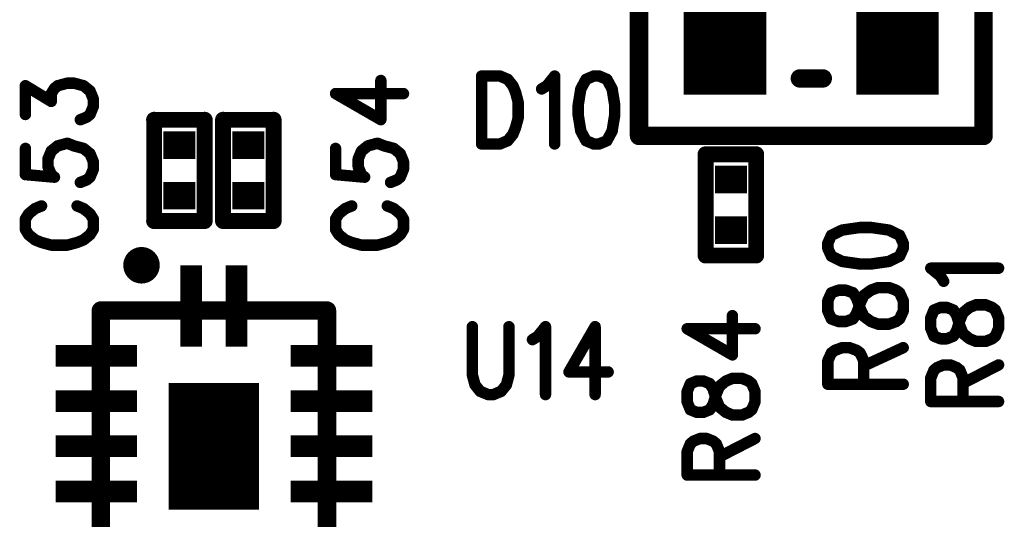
# Model space of a CAD drawing. Extents: x 2 to 38, y 2.4 to 29.6.
# Tile 18 of 93: x 10.9 to 12.9, y 15.3 to 16.3. Entities that reach past the tile are written whole.
import ezdxf

# ---------------------------------------------------------------- set-up
doc = ezdxf.new("R2010")
doc.units = 0
doc.layers.get('0').update_dxf_attribs({"linetype": 'CONTINUOUS'})
doc.layers.add('adt001026', color=1, linetype='CONTINUOUS')

# ---------------------------------------------------------------- blocks, each defined once
blk = doc.blocks.new('D11')
at = {"const_width": 0.0115}
blk.add_lwpolyline([(-0.00575, 0, 1), (0.00575, 0, 1)], format="xyb", close=True, dxfattribs=at)
blk = doc.blocks.new('D13')
at = {"const_width": 0.0185}
blk.add_lwpolyline([(-0.00925, 0, 1), (0.00925, 0, 1)], format="xyb", close=True, dxfattribs=at)
blk = doc.blocks.new('D15')
at = {"const_width": 0.0161}
blk.add_lwpolyline([(-0.00805, 0, 1), (0.00805, 0, 1)], format="xyb", close=True, dxfattribs=at)
blk = doc.blocks.new('D25')
at = {"const_width": 0.0554}
blk.add_lwpolyline([(-0.0323, 0), (0.0323, 0)], dxfattribs=at)
blk = doc.blocks.new('D37')
at = {"const_width": 0.1663}
blk.add_lwpolyline([(-0.08315, 0), (0.08315, 0)], dxfattribs=at)
blk = doc.blocks.new('D53')
at = {"const_width": 0.2547}
blk.add_lwpolyline([(-0.09095, 0), (0.09095, 0)], dxfattribs=at)
blk = doc.blocks.new('D56')
at = {"const_width": 0.1637}
blk.add_lwpolyline([(-0.0218, 0), (0.0218, 0)], dxfattribs=at)
blk = doc.blocks.new('D57')
at = {"const_width": 0.0436}
blk.add_lwpolyline([(-0.08185, 0), (0.08185, 0)], dxfattribs=at)

msp = doc.modelspace()

# ---------------------------------------------------------------- linework, layer by layer
at = {"layer": 'adt001026', "color": 1}
for points, const_width in [([(12.8253, 16.0348), (12.8253, 16.7514)], 0.037), ([(12.1319, 16.3816), (12.1319, 16.0348)], 0.037), ([(11.8152, 16.1552), (11.8152, 16.0186)], 0.023), ([(11.8152, 16.1552), (11.8519, 16.1552)], 0.023), ([(11.8519, 16.1552), (11.8677, 16.1486)], 0.023), ([(11.9465, 16.1356), (11.9622, 16.1552)], 0.023), ([(11.9622, 16.1552), (11.9622, 16.0186)], 0.023), ([(12.0411, 16.1552), (12.0253, 16.1486)], 0.023), ([(12.0516, 16.1552), (12.0411, 16.1552)], 0.023), ([(12.0673, 16.1486), (12.0516, 16.1552)], 0.023), ([(12.4555, 16.1504), (12.5017, 16.1504)], 0.037), ([(10.8973, 16.0779), (10.8973, 16.1357)], 0.023), ([(10.8973, 16.1357), (10.9493, 16.1042)], 0.023), ([(10.9558, 16.1304), (10.9623, 16.1357)], 0.023), ([(10.9623, 16.1357), (10.9818, 16.1409)], 0.023), ([(10.9818, 16.1409), (10.9948, 16.1409)], 0.023), ([(10.9948, 16.1409), (11.0143, 16.1357)], 0.023), ([(11.0143, 16.1357), (11.0273, 16.1252)], 0.023), ([(11.6125, 16.0674), (11.6125, 16.1462)], 0.023), ([(11.8677, 16.1486), (11.8782, 16.1356)], 0.023), ([(11.8782, 16.1356), (11.8835, 16.1226)], 0.023), ([(11.936, 16.1292), (11.9465, 16.1356)], 0.023), ([(12.0253, 16.1486), (12.0148, 16.1292)], 0.023), ([(12.0778, 16.1292), (12.0673, 16.1486)], 0.023), ([(10.9493, 16.1199), (10.9558, 16.1304)], 0.023), ([(10.9493, 16.1042), (10.9493, 16.1199)], 0.023), ([(11.0273, 16.1252), (11.0338, 16.1094)], 0.023), ([(11.5214, 16.1199), (11.6125, 16.0674)], 0.023), ([(11.5214, 16.1199), (11.658, 16.1199)], 0.023), ([(11.8835, 16.1226), (11.8887, 16.1031)], 0.023), ([(12.0148, 16.1292), (12.0095, 16.0966)], 0.023), ([(12.0831, 16.0966), (12.0778, 16.1292)], 0.023), ([(11.0338, 16.1094), (11.0338, 16.0937)], 0.023), ([(11.8887, 16.1031), (11.8887, 16.0706)], 0.023), ([(12.0095, 16.0966), (12.0095, 16.0771)], 0.023), ([(12.0831, 16.0771), (12.0831, 16.0966)], 0.023), ([(11.0273, 16.0779), (11.0208, 16.0726)], 0.023), ([(11.0338, 16.0937), (11.0273, 16.0779)], 0.023), ([(12.0095, 16.0771), (12.0148, 16.0446)], 0.023), ([(12.0778, 16.0446), (12.0831, 16.0771)], 0.023), ([(11.0208, 16.0726), (11.0078, 16.0674)], 0.023), ([(11.1563, 15.8637), (11.1563, 16.0672)], 0.032), ([(11.1563, 16.0672), (11.258, 16.0672)], 0.032), ([(11.258, 16.0672), (11.258, 15.8637)], 0.032), ([(11.295, 15.8637), (11.295, 16.0672)], 0.032), ([(11.295, 16.0672), (11.3967, 16.0672)], 0.032), ([(11.3967, 16.0672), (11.3967, 15.8637)], 0.032), ([(11.8887, 16.0706), (11.8834, 16.0511)], 0.023), ([(11.8782, 16.0381), (11.8677, 16.0251)], 0.023), ([(11.8834, 16.0511), (11.8782, 16.0381)], 0.023), ([(12.0148, 16.0446), (12.0253, 16.0251)], 0.023), ([(12.0673, 16.0251), (12.0778, 16.0446)], 0.023), ([(12.1319, 16.0348), (12.8253, 16.0348)], 0.037), ([(10.9623, 16.0148), (10.9818, 16.0201)], 0.023), ([(10.9818, 16.0201), (10.9948, 16.0148)], 0.023), ([(11.5864, 16.0148), (11.6059, 16.0201)], 0.023), ([(11.6059, 16.0201), (11.6189, 16.0148)], 0.023), ([(11.8519, 16.0186), (11.8152, 16.0186)], 0.023), ([(11.8677, 16.0251), (11.8519, 16.0186)], 0.023), ([(12.0253, 16.0251), (12.0411, 16.0186)], 0.023), ([(12.0411, 16.0186), (12.0516, 16.0186)], 0.023), ([(12.0516, 16.0186), (12.0673, 16.0251)], 0.023), ([(10.8973, 16.0096), (10.8973, 15.957)], 0.023), ([(10.9428, 15.9886), (10.9493, 16.0043)], 0.023), ([(10.9493, 16.0043), (10.9623, 16.0148)], 0.023), ([(10.9948, 16.0148), (11.0143, 16.0096)], 0.023), ([(11.0143, 16.0096), (11.0273, 15.9991)], 0.023), ([(11.0273, 15.9991), (11.0338, 15.9833)], 0.023), ([(11.5214, 16.0096), (11.5214, 15.957)], 0.023), ([(11.5669, 15.9886), (11.5734, 16.0043)], 0.023), ([(11.5734, 16.0043), (11.5864, 16.0148)], 0.023), ([(11.6189, 16.0148), (11.6385, 16.0096)], 0.023), ([(11.6385, 16.0096), (11.6515, 15.9991)], 0.023), ([(11.6515, 15.9991), (11.658, 15.9833)], 0.023), ([(12.2659, 15.7944), (12.2659, 15.9978)], 0.032), ([(12.2659, 15.9978), (12.3676, 15.9978)], 0.032), ([(12.3676, 15.9978), (12.3676, 15.7944)], 0.032), ([(10.9428, 15.9728), (10.9428, 15.9886)], 0.023), ([(11.0338, 15.9833), (11.0338, 15.9676)], 0.023), ([(11.5669, 15.9728), (11.5669, 15.9886)], 0.023), ([(11.658, 15.9833), (11.658, 15.9676)], 0.023), ([(10.8973, 15.957), (10.9558, 15.9518)], 0.023), ([(10.9493, 15.957), (10.9428, 15.9728)], 0.023), ([(10.9558, 15.9518), (10.9493, 15.957)], 0.023), ([(11.0338, 15.9676), (11.0273, 15.9518)], 0.023), ([(11.5214, 15.957), (11.5799, 15.9518)], 0.023), ([(11.5734, 15.957), (11.5669, 15.9728)], 0.023), ([(11.5799, 15.9518), (11.5734, 15.957)], 0.023), ([(11.658, 15.9676), (11.6515, 15.9518)], 0.023), ([(11.0208, 15.9465), (11.0078, 15.9413)], 0.023), ([(11.0273, 15.9518), (11.0208, 15.9465)], 0.023), ([(11.645, 15.9465), (11.632, 15.9413)], 0.023), ([(11.6515, 15.9518), (11.645, 15.9465)], 0.023), ([(10.9038, 15.8782), (10.8973, 15.8677)], 0.023), ([(10.9168, 15.8887), (10.9038, 15.8782)], 0.023), ([(10.9298, 15.894), (10.9168, 15.8887)], 0.023), ([(11.0143, 15.8887), (11.0013, 15.894)], 0.023), ([(11.0273, 15.8782), (11.0143, 15.8887)], 0.023), ([(11.0338, 15.8677), (11.0273, 15.8782)], 0.023), ([(11.5279, 15.8782), (11.5214, 15.8677)], 0.023), ([(11.5409, 15.8887), (11.5279, 15.8782)], 0.023), ([(11.5539, 15.894), (11.5409, 15.8887)], 0.023), ([(11.6385, 15.8887), (11.6255, 15.894)], 0.023), ([(11.6515, 15.8782), (11.6385, 15.8887)], 0.023), ([(11.658, 15.8677), (11.6515, 15.8782)], 0.023), ([(10.8973, 15.8677), (10.8973, 15.8467)], 0.023), ([(11.0338, 15.8467), (11.0338, 15.8677)], 0.023), ([(11.258, 15.8637), (11.1563, 15.8637)], 0.032), ([(11.3967, 15.8637), (11.295, 15.8637)], 0.032), ([(11.5214, 15.8677), (11.5214, 15.8467)], 0.023), ([(11.658, 15.8467), (11.658, 15.8677)], 0.023), ([(10.8973, 15.8467), (10.9038, 15.8362)], 0.023), ([(11.0273, 15.8362), (11.0338, 15.8467)], 0.023), ([(11.5214, 15.8467), (11.5279, 15.8362)], 0.023), ([(11.6515, 15.8362), (11.658, 15.8467)], 0.023), ([(12.5407, 15.8455), (12.519, 15.835)], 0.023), ([(12.5768, 15.8507), (12.5407, 15.8455)], 0.023), ([(12.5985, 15.8507), (12.5768, 15.8507)], 0.023), ([(12.6346, 15.8455), (12.5985, 15.8507)], 0.023), ([(12.6563, 15.835), (12.6346, 15.8455)], 0.023), ([(10.9038, 15.8362), (10.9168, 15.8257)], 0.023), ([(10.9168, 15.8257), (10.9298, 15.8205)], 0.023), ([(10.9298, 15.8205), (10.9493, 15.8152)], 0.023), ([(10.9818, 15.8152), (11.0013, 15.8205)], 0.023), ([(11.0013, 15.8205), (11.0143, 15.8257)], 0.023), ([(11.0143, 15.8257), (11.0273, 15.8362)], 0.023), ([(11.5279, 15.8362), (11.5409, 15.8257)], 0.023), ([(11.5409, 15.8257), (11.5539, 15.8205)], 0.023), ([(11.5539, 15.8205), (11.5734, 15.8152)], 0.023), ([(11.6059, 15.8152), (11.6255, 15.8205)], 0.023), ([(11.6255, 15.8205), (11.6385, 15.8257)], 0.023), ([(11.6385, 15.8257), (11.6515, 15.8362)], 0.023), ([(12.519, 15.835), (12.5118, 15.8192)], 0.023), ([(12.5118, 15.8192), (12.5118, 15.8087)], 0.023), ([(12.6635, 15.8192), (12.6563, 15.835)], 0.023), ([(12.6635, 15.8087), (12.6635, 15.8192)], 0.023), ([(10.9493, 15.8152), (10.9818, 15.8152)], 0.023), ([(11.1229, 15.7911), (11.1218, 15.7905)], 0.037), ([(11.1241, 15.7916), (11.1229, 15.7911)], 0.037), ([(11.1253, 15.792), (11.1241, 15.7916)], 0.037), ([(11.1265, 15.7924), (11.1253, 15.792)], 0.037), ([(11.1278, 15.7926), (11.1265, 15.7924)], 0.037), ([(11.129, 15.7928), (11.1278, 15.7926)], 0.037), ([(11.1303, 15.7929), (11.129, 15.7928)], 0.037), ([(11.1316, 15.7929), (11.1303, 15.7929)], 0.037), ([(11.1328, 15.7928), (11.1316, 15.7929)], 0.037), ([(11.1341, 15.7926), (11.1328, 15.7928)], 0.037), ([(11.1353, 15.7924), (11.1341, 15.7926)], 0.037), ([(11.1365, 15.792), (11.1353, 15.7924)], 0.037), ([(11.1377, 15.7916), (11.1365, 15.792)], 0.037), ([(11.1389, 15.7911), (11.1377, 15.7916)], 0.037), ([(11.14, 15.7905), (11.1389, 15.7911)], 0.037), ([(11.5734, 15.8152), (11.6059, 15.8152)], 0.023), ([(12.3676, 15.7944), (12.2659, 15.7944)], 0.032), ([(12.5118, 15.8087), (12.519, 15.7929)], 0.023), ([(12.6563, 15.7929), (12.6635, 15.8087)], 0.023), ([(11.1128, 15.776), (11.1127, 15.7747)], 0.037), ([(11.1127, 15.7747), (11.1128, 15.7734)], 0.037), ([(11.1129, 15.7772), (11.1128, 15.776)], 0.037), ([(11.1128, 15.7734), (11.1129, 15.7722)], 0.037), ([(11.1131, 15.7785), (11.1129, 15.7772)], 0.037), ([(11.1129, 15.7722), (11.1131, 15.7709)], 0.037), ([(11.1134, 15.7797), (11.1131, 15.7785)], 0.037), ([(11.1131, 15.7709), (11.1134, 15.7697)], 0.037), ([(11.1138, 15.7809), (11.1134, 15.7797)], 0.037), ([(11.1143, 15.7821), (11.1138, 15.7809)], 0.037), ([(11.1149, 15.7833), (11.1143, 15.7821)], 0.037), ([(11.1155, 15.7844), (11.1149, 15.7833)], 0.037), ([(11.1162, 15.7854), (11.1155, 15.7844)], 0.037), ([(11.117, 15.7864), (11.1162, 15.7854)], 0.037), ([(11.1178, 15.7873), (11.117, 15.7864)], 0.037), ([(11.1187, 15.7882), (11.1178, 15.7873)], 0.037), ([(11.1197, 15.789), (11.1187, 15.7882)], 0.037), ([(11.1207, 15.7898), (11.1197, 15.789)], 0.037), ([(11.1218, 15.7905), (11.1207, 15.7898)], 0.037), ([(11.1411, 15.7898), (11.14, 15.7905)], 0.037), ([(11.1421, 15.789), (11.1411, 15.7898)], 0.037), ([(11.1431, 15.7882), (11.1421, 15.789)], 0.037), ([(11.144, 15.7873), (11.1431, 15.7882)], 0.037), ([(11.1449, 15.7864), (11.144, 15.7873)], 0.037), ([(11.1456, 15.7854), (11.1449, 15.7864)], 0.037), ([(11.1464, 15.7843), (11.1456, 15.7854)], 0.037), ([(11.147, 15.7832), (11.1464, 15.7843)], 0.037), ([(11.1475, 15.7821), (11.147, 15.7832)], 0.037), ([(11.148, 15.7809), (11.1475, 15.7821)], 0.037), ([(11.1484, 15.7797), (11.148, 15.7809)], 0.037), ([(11.1487, 15.7785), (11.1484, 15.7797)], 0.037), ([(11.1484, 15.7697), (11.1487, 15.7709)], 0.037), ([(11.1489, 15.7772), (11.1487, 15.7785)], 0.037), ([(11.1487, 15.7709), (11.1489, 15.7721)], 0.037), ([(11.1491, 15.776), (11.1489, 15.7772)], 0.037), ([(11.1489, 15.7721), (11.1491, 15.7734)], 0.037), ([(11.1491, 15.7747), (11.1491, 15.776)], 0.037), ([(11.1491, 15.7747), (11.1491, 15.7747)], 0.037), ([(11.1491, 15.7734), (11.1491, 15.7747)], 0.037), ([(11.1491, 15.7747), (11.1491, 15.7747)], 0.037), ([(12.519, 15.7929), (12.5407, 15.7824)], 0.023), ([(12.5407, 15.7824), (12.5768, 15.7772)], 0.023), ([(12.5985, 15.7772), (12.6346, 15.7824)], 0.023), ([(12.6346, 15.7824), (12.6563, 15.7929)], 0.023), ([(11.1134, 15.7697), (11.1138, 15.7685)], 0.037), ([(11.1138, 15.7685), (11.1143, 15.7673)], 0.037), ([(11.1143, 15.7673), (11.1148, 15.7662)], 0.037), ([(11.1148, 15.7662), (11.1155, 15.7651)], 0.037), ([(11.1155, 15.7651), (11.1162, 15.764)], 0.037), ([(11.1162, 15.764), (11.117, 15.763)], 0.037), ([(11.117, 15.763), (11.1178, 15.7621)], 0.037), ([(11.1178, 15.7621), (11.1187, 15.7612)], 0.037), ([(11.1187, 15.7612), (11.1197, 15.7604)], 0.037), ([(11.1197, 15.7604), (11.1207, 15.7596)], 0.037), ([(11.1207, 15.7596), (11.1218, 15.7589)], 0.037), ([(11.1218, 15.7589), (11.1229, 15.7583)], 0.037), ([(11.1229, 15.7583), (11.1241, 15.7578)], 0.037), ([(11.1241, 15.7578), (11.1253, 15.7574)], 0.037), ([(11.1253, 15.7574), (11.1265, 15.757)], 0.037), ([(11.1265, 15.757), (11.1277, 15.7568)], 0.037), ([(11.1277, 15.7568), (11.129, 15.7566)], 0.037), ([(11.129, 15.7566), (11.1303, 15.7565)], 0.037), ([(11.1303, 15.7565), (11.1315, 15.7565)], 0.037), ([(11.1315, 15.7565), (11.1328, 15.7566)], 0.037), ([(11.1328, 15.7566), (11.1341, 15.7568)], 0.037), ([(11.1341, 15.7568), (11.1353, 15.757)], 0.037), ([(11.1353, 15.757), (11.1365, 15.7574)], 0.037), ([(11.1365, 15.7574), (11.1377, 15.7578)], 0.037), ([(11.1377, 15.7578), (11.1389, 15.7583)], 0.037), ([(11.1389, 15.7583), (11.14, 15.7589)], 0.037), ([(11.14, 15.7589), (11.1411, 15.7596)], 0.037), ([(11.1411, 15.7596), (11.1421, 15.7603)], 0.037), ([(11.1421, 15.7603), (11.1431, 15.7612)], 0.037), ([(11.1431, 15.7612), (11.144, 15.762)], 0.037), ([(11.144, 15.762), (11.1448, 15.763)], 0.037), ([(11.1448, 15.763), (11.1456, 15.764)], 0.037), ([(11.1456, 15.764), (11.1463, 15.765)], 0.037), ([(11.1463, 15.765), (11.147, 15.7661)], 0.037), ([(11.147, 15.7661), (11.1475, 15.7673)], 0.037), ([(11.1475, 15.7673), (11.148, 15.7685)], 0.037), ([(11.148, 15.7685), (11.1484, 15.7697)], 0.037), ([(12.5768, 15.7772), (12.5985, 15.7772)], 0.023), ([(12.7384, 15.753), (12.7189, 15.7688)], 0.023), ([(12.7189, 15.7688), (12.8554, 15.7688)], 0.023), ([(12.7449, 15.7425), (12.7384, 15.753)], 0.023), ([(12.519, 15.7194), (12.5118, 15.7036)], 0.023), ([(12.5335, 15.7246), (12.519, 15.7194)], 0.023), ([(12.5479, 15.7246), (12.5335, 15.7246)], 0.023), ([(12.5624, 15.7194), (12.5479, 15.7246)], 0.023), ([(12.5696, 15.7089), (12.5624, 15.7194)], 0.023), ([(12.5841, 15.7141), (12.5985, 15.7246)], 0.023), ([(12.5985, 15.7246), (12.6129, 15.7299)], 0.023), ([(12.6129, 15.7299), (12.6346, 15.7299)], 0.023), ([(12.6346, 15.7299), (12.6491, 15.7246)], 0.023), ([(12.6491, 15.7246), (12.6563, 15.7194)], 0.023), ([(12.6563, 15.7194), (12.6635, 15.7036)], 0.023), ([(12.5118, 15.7036), (12.5118, 15.6826)], 0.023), ([(12.5768, 15.6879), (12.5696, 15.7089)], 0.023), ([(12.5768, 15.6984), (12.5841, 15.7141)], 0.023), ([(12.6635, 15.7036), (12.6635, 15.6826)], 0.023), ([(11.049, 15.6837), (11.5041, 15.6837)], 0.037), ([(11.049, 15.1376), (11.049, 15.6837)], 0.037), ([(11.5041, 15.6837), (11.5041, 15.1376)], 0.037), ([(12.5118, 15.6826), (12.519, 15.6668)], 0.023), ([(12.5696, 15.6773), (12.5768, 15.6984)], 0.023), ([(12.5841, 15.6721), (12.5768, 15.6879)], 0.023), ([(12.6635, 15.6826), (12.6563, 15.6668)], 0.023), ([(12.7254, 15.6847), (12.7189, 15.6689)], 0.023), ([(12.7384, 15.6899), (12.7254, 15.6847)], 0.023), ([(12.7514, 15.6899), (12.7384, 15.6899)], 0.023), ([(12.7644, 15.6847), (12.7514, 15.6899)], 0.023), ([(12.7709, 15.6742), (12.7644, 15.6847)], 0.023), ([(12.7774, 15.6637), (12.7839, 15.6794)], 0.023), ([(12.7839, 15.6794), (12.7969, 15.6899)], 0.023), ([(12.7969, 15.6899), (12.8099, 15.6952)], 0.023), ([(12.8099, 15.6952), (12.8294, 15.6952)], 0.023), ([(12.8294, 15.6952), (12.8424, 15.6899)], 0.023), ([(12.8424, 15.6899), (12.8489, 15.6847)], 0.023), ([(12.8489, 15.6847), (12.8554, 15.6689)], 0.023), ([(12.3198, 15.5945), (12.3198, 15.6734)], 0.023), ([(12.519, 15.6668), (12.5335, 15.6616)], 0.023), ([(12.5335, 15.6616), (12.5479, 15.6616)], 0.023), ([(12.5479, 15.6616), (12.5624, 15.6668)], 0.023), ([(12.5624, 15.6668), (12.5696, 15.6773)], 0.023), ([(12.5985, 15.6616), (12.5841, 15.6721)], 0.023), ([(12.6129, 15.6563), (12.5985, 15.6616)], 0.023), ([(12.6491, 15.6616), (12.6346, 15.6563)], 0.023), ([(12.6563, 15.6668), (12.6491, 15.6616)], 0.023), ([(12.7189, 15.6689), (12.7189, 15.6479)], 0.023), ([(12.7774, 15.6532), (12.7709, 15.6742)], 0.023), ([(12.7709, 15.6427), (12.7774, 15.6637)], 0.023), ([(12.8554, 15.6689), (12.8554, 15.6479)], 0.023), ([(11.7967, 15.6512), (11.7967, 15.5537)], 0.023), ([(11.8702, 15.5537), (11.8702, 15.6512)], 0.023), ([(11.928, 15.6317), (11.9438, 15.6512)], 0.023), ([(11.9438, 15.6512), (11.9438, 15.5147)], 0.023), ([(12.0436, 15.6512), (11.991, 15.5602)], 0.023), ([(12.0436, 15.6512), (12.0436, 15.5147)], 0.023), ([(12.2288, 15.6471), (12.3198, 15.5945)], 0.023), ([(12.2288, 15.6471), (12.3653, 15.6471)], 0.023), ([(12.6346, 15.6563), (12.6129, 15.6563)], 0.023), ([(12.7189, 15.6479), (12.7254, 15.6322)], 0.023), ([(12.7644, 15.6322), (12.7709, 15.6427)], 0.023), ([(12.7839, 15.6374), (12.7774, 15.6532)], 0.023), ([(12.8554, 15.6479), (12.8489, 15.6322)], 0.023), ([(11.9175, 15.6252), (11.928, 15.6317)], 0.023), ([(12.7254, 15.6322), (12.7384, 15.6269)], 0.023), ([(12.7384, 15.6269), (12.7514, 15.6269)], 0.023), ([(12.7514, 15.6269), (12.7644, 15.6322)], 0.023), ([(12.7969, 15.6269), (12.7839, 15.6374)], 0.023), ([(12.8099, 15.6217), (12.7969, 15.6269)], 0.023), ([(12.8294, 15.6217), (12.8099, 15.6217)], 0.023), ([(12.8424, 15.6269), (12.8294, 15.6217)], 0.023), ([(12.8489, 15.6322), (12.8424, 15.6269)], 0.023), ([(12.519, 15.5985), (12.5263, 15.6038)], 0.023), ([(12.5263, 15.6038), (12.5407, 15.609)], 0.023), ([(12.5407, 15.609), (12.5552, 15.609)], 0.023), ([(12.5552, 15.609), (12.5696, 15.6038)], 0.023), ([(12.5696, 15.6038), (12.5768, 15.5985)], 0.023), ([(12.5841, 15.5723), (12.6635, 15.609)], 0.023), ([(12.5118, 15.5828), (12.519, 15.5985)], 0.023), ([(12.5118, 15.5355), (12.5118, 15.5828)], 0.023), ([(12.5768, 15.5985), (12.5841, 15.5828)], 0.023), ([(12.5841, 15.5828), (12.5841, 15.5355)], 0.023), ([(11.991, 15.5602), (12.0698, 15.5602)], 0.023), ([(12.7189, 15.5481), (12.7254, 15.5639)], 0.023), ([(12.7254, 15.5639), (12.7319, 15.5691)], 0.023), ([(12.7319, 15.5691), (12.7449, 15.5744)], 0.023), ([(12.7449, 15.5744), (12.7579, 15.5744)], 0.023), ([(12.7579, 15.5744), (12.7709, 15.5691)], 0.023), ([(12.7709, 15.5691), (12.7774, 15.5639)], 0.023), ([(12.7774, 15.5639), (12.7839, 15.5481)], 0.023), ([(12.7839, 15.5376), (12.8554, 15.5744)], 0.023), ([(11.7967, 15.5537), (11.8019, 15.5342)], 0.023), ([(11.865, 15.5342), (11.8702, 15.5537)], 0.023), ([(12.2483, 15.542), (12.2353, 15.5367)], 0.023), ([(12.2613, 15.542), (12.2483, 15.542)], 0.023), ([(12.2743, 15.5367), (12.2613, 15.542)], 0.023), ([(12.2938, 15.5315), (12.3068, 15.542)], 0.023), ([(12.3068, 15.542), (12.3198, 15.5473)], 0.023), ([(12.3198, 15.5473), (12.3393, 15.5473)], 0.023), ([(12.3393, 15.5473), (12.3523, 15.542)], 0.023), ([(12.3523, 15.542), (12.3588, 15.5367)], 0.023), ([(12.7189, 15.5008), (12.7189, 15.5481)], 0.023), ([(12.7839, 15.5481), (12.7839, 15.5008)], 0.023), ([(11.8019, 15.5342), (11.8124, 15.5212)], 0.023), ([(11.8124, 15.5212), (11.8282, 15.5147)], 0.023), ([(11.8387, 15.5147), (11.8545, 15.5212)], 0.023), ([(11.8545, 15.5212), (11.865, 15.5342)], 0.023), ([(12.2353, 15.5367), (12.2288, 15.521)], 0.023), ([(12.2288, 15.521), (12.2288, 15.5)], 0.023), ([(12.2808, 15.5262), (12.2743, 15.5367)], 0.023), ([(12.2873, 15.5052), (12.2808, 15.5262)], 0.023), ([(12.2873, 15.5157), (12.2938, 15.5315)], 0.023), ([(12.3588, 15.5367), (12.3653, 15.521)], 0.023), ([(12.3653, 15.521), (12.3653, 15.5)], 0.023), ([(12.5118, 15.5355), (12.6635, 15.5355)], 0.023), ([(11.8282, 15.5147), (11.8387, 15.5147)], 0.023), ([(12.2808, 15.4947), (12.2873, 15.5157)], 0.023), ([(12.2938, 15.4895), (12.2873, 15.5052)], 0.023), ([(12.7189, 15.5008), (12.8554, 15.5008)], 0.023), ([(12.2288, 15.5), (12.2353, 15.4842)], 0.023), ([(12.2353, 15.4842), (12.2483, 15.479)], 0.023), ([(12.2613, 15.479), (12.2743, 15.4842)], 0.023), ([(12.2743, 15.4842), (12.2808, 15.4947)], 0.023), ([(12.3068, 15.479), (12.2938, 15.4895)], 0.023), ([(12.3588, 15.4842), (12.3523, 15.479)], 0.023), ([(12.3653, 15.5), (12.3588, 15.4842)], 0.023), ([(12.2483, 15.479), (12.2613, 15.479)], 0.023), ([(12.3198, 15.4737), (12.3068, 15.479)], 0.023), ([(12.3393, 15.4737), (12.3198, 15.4737)], 0.023), ([(12.3523, 15.479), (12.3393, 15.4737)], 0.023), ([(12.2418, 15.4212), (12.2548, 15.4264)], 0.023), ([(12.2548, 15.4264), (12.2678, 15.4264)], 0.023), ([(12.2678, 15.4264), (12.2808, 15.4212)], 0.023), ([(12.2938, 15.3897), (12.3653, 15.4264)], 0.023), ([(12.2288, 15.4002), (12.2353, 15.4159)], 0.023), ([(12.2353, 15.4159), (12.2418, 15.4212)], 0.023), ([(12.2808, 15.4212), (12.2873, 15.4159)], 0.023), ([(12.2873, 15.4159), (12.2938, 15.4002)], 0.023), ([(12.2288, 15.3529), (12.2288, 15.4002)], 0.023), ([(12.2938, 15.4002), (12.2938, 15.3529)], 0.023), ([(12.2288, 15.3529), (12.3653, 15.3529)], 0.023)]:
    msp.add_lwpolyline(points, dxfattribs=dict(at, const_width=const_width))

# ---------------------------------------------------------------- block references
at = {"layer": 'adt001026'}
for name, p in [('D37', (12.3052, 16.2012)), ('D37', (12.652, 16.2012)), ('D11', (11.8152, 16.1552)), ('D11', (11.8152, 16.1552)), ('D11', (11.8519, 16.1552)), ('D11', (11.9622, 16.1552)), ('D11', (12.0411, 16.1552)), ('D11', (12.0411, 16.1552)), ('D11', (12.0516, 16.1552)), ('D13', (12.4555, 16.1504)), ('D13', (12.5017, 16.1504)), ('D11', (10.8973, 16.1357)), ('D11', (10.9623, 16.1357)), ('D11', (10.9818, 16.1409)), ('D11', (10.9948, 16.1409)), ('D11', (11.0143, 16.1357)), ('D11', (11.6125, 16.1462)), ('D11', (11.8677, 16.1486)), ('D11', (11.8782, 16.1356)), ('D11', (11.9465, 16.1356)), ('D11', (12.0253, 16.1486)), ('D11', (12.0673, 16.1486)), ('D11', (10.9493, 16.1199)), ('D11', (10.9558, 16.1304)), ('D11', (11.0273, 16.1252)), ('D11', (11.5214, 16.1199)), ('D11', (11.5214, 16.1199)), ('D11', (11.658, 16.1199)), ('D11', (11.8835, 16.1226)), ('D11', (11.936, 16.1292)), ('D11', (12.0148, 16.1292)), ('D11', (12.0778, 16.1292)), ('D11', (10.9493, 16.1042)), ('D11', (11.0338, 16.1094)), ('D11', (11.8887, 16.1031)), ('D11', (12.0095, 16.0966)), ('D11', (12.0831, 16.0966)), ('D11', (10.8973, 16.0779)), ('D11', (11.0273, 16.0779)), ('D11', (11.0338, 16.0937)), ('D11', (12.0095, 16.0771)), ('D11', (12.0831, 16.0771)), ('D11', (11.0078, 16.0674)), ('D11', (11.0208, 16.0726)), ('D15', (11.1563, 16.0672)), ('D15', (11.258, 16.0672)), ('D15', (11.295, 16.0672)), ('D15', (11.3967, 16.0672)), ('D11', (11.6125, 16.0674)), ('D11', (11.8887, 16.0706)), ('D11', (11.8782, 16.0381)), ('D11', (11.8834, 16.0511)), ('D11', (12.0148, 16.0446)), ('D11', (12.0778, 16.0446)), ('D13', (12.1319, 16.0348)), ('D13', (12.8253, 16.0348)), ('D11', (10.9818, 16.0201)), ('D25', (11.2072, 16.0163)), ('D25', (11.3459, 16.0163)), ('D11', (11.6059, 16.0201)), ('D11', (11.8152, 16.0186)), ('D11', (11.8152, 16.0186)), ('D11', (11.8519, 16.0186)), ('D11', (11.8677, 16.0251)), ('D11', (11.9622, 16.0186)), ('D11', (12.0253, 16.0251)), ('D11', (12.0411, 16.0186)), ('D11', (12.0516, 16.0186)), ('D11', (12.0673, 16.0251)), ('D11', (10.8973, 16.0096)), ('D11', (10.9493, 16.0043)), ('D11', (10.9623, 16.0148)), ('D11', (10.9948, 16.0148)), ('D11', (11.0143, 16.0096)), ('D11', (11.0273, 15.9991)), ('D11', (11.5214, 16.0096)), ('D11', (11.5734, 16.0043)), ('D11', (11.5864, 16.0148)), ('D11', (11.6189, 16.0148)), ('D11', (11.6385, 16.0096)), ('D11', (11.6515, 15.9991)), ('D15', (12.2659, 15.9978)), ('D15', (12.3676, 15.9978)), ('D11', (10.9428, 15.9886)), ('D11', (11.0338, 15.9833)), ('D11', (11.5669, 15.9886)), ('D11', (11.658, 15.9833)), ('D11', (10.8973, 15.957)), ('D11', (10.9428, 15.9728)), ('D11', (10.9493, 15.957)), ('D11', (11.0338, 15.9676)), ('D11', (11.5214, 15.957)), ('D11', (11.5669, 15.9728)), ('D11', (11.5734, 15.957)), ('D11', (11.658, 15.9676)), ('D25', (12.3168, 15.947)), ('D11', (10.9558, 15.9518)), ('D11', (11.0078, 15.9413)), ('D11', (11.0208, 15.9465)), ('D11', (11.0273, 15.9518)), ('D11', (11.5799, 15.9518)), ('D11', (11.632, 15.9413)), ('D11', (11.645, 15.9465)), ('D11', (11.6515, 15.9518)), ('D25', (11.2072, 15.9146)), ('D25', (11.3459, 15.9146)), ('D11', (10.9038, 15.8782)), ('D11', (10.9168, 15.8887)), ('D11', (10.9298, 15.894)), ('D11', (11.0013, 15.894)), ('D11', (11.0143, 15.8887)), ('D11', (11.0273, 15.8782)), ('D11', (11.5279, 15.8782)), ('D11', (11.5409, 15.8887)), ('D11', (11.5539, 15.894)), ('D11', (11.6255, 15.894)), ('D11', (11.6385, 15.8887)), ('D11', (11.6515, 15.8782)), ('D11', (10.8973, 15.8677)), ('D11', (11.0338, 15.8677)), ('D15', (11.1563, 15.8637)), ('D15', (11.1563, 15.8637)), ('D15', (11.258, 15.8637)), ('D15', (11.295, 15.8637)), ('D15', (11.295, 15.8637)), ('D15', (11.3967, 15.8637)), ('D11', (11.5214, 15.8677)), ('D11', (11.658, 15.8677)), ('D25', (12.3168, 15.8453)), ('D11', (10.8973, 15.8467)), ('D11', (11.0338, 15.8467)), ('D11', (11.5214, 15.8467)), ('D11', (11.658, 15.8467)), ('D11', (12.5407, 15.8455)), ('D11', (12.5768, 15.8507)), ('D11', (12.5985, 15.8507)), ('D11', (12.6346, 15.8455)), ('D11', (10.9038, 15.8362)), ('D11', (10.9168, 15.8257)), ('D11', (10.9298, 15.8205)), ('D11', (11.0013, 15.8205)), ('D11', (11.0143, 15.8257)), ('D11', (11.0273, 15.8362)), ('D11', (11.5279, 15.8362)), ('D11', (11.5409, 15.8257)), ('D11', (11.5539, 15.8205)), ('D11', (11.6255, 15.8205)), ('D11', (11.6385, 15.8257)), ('D11', (11.6515, 15.8362)), ('D11', (12.5118, 15.8192)), ('D11', (12.519, 15.835)), ('D11', (12.6563, 15.835)), ('D11', (12.6635, 15.8192)), ('D11', (10.9493, 15.8152)), ('D11', (10.9818, 15.8152)), ('D13', (11.1229, 15.7911)), ('D13', (11.1241, 15.7916)), ('D13', (11.1253, 15.792)), ('D13', (11.1265, 15.7924)), ('D13', (11.1278, 15.7926)), ('D13', (11.129, 15.7928)), ('D13', (11.1303, 15.7929)), ('D13', (11.1316, 15.7929)), ('D13', (11.1328, 15.7928)), ('D13', (11.1341, 15.7926)), ('D13', (11.1353, 15.7924)), ('D13', (11.1365, 15.792)), ('D13', (11.1377, 15.7916)), ('D13', (11.1389, 15.7911)), ('D11', (11.5734, 15.8152)), ('D11', (11.6059, 15.8152)), ('D15', (12.2659, 15.7944)), ('D15', (12.2659, 15.7944)), ('D15', (12.3676, 15.7944)), ('D11', (12.5118, 15.8087)), ('D11', (12.5118, 15.8087)), ('D11', (12.6635, 15.8087)), ('D13', (11.1127, 15.7747)), ('D13', (11.1128, 15.776)), ('D13', (11.1128, 15.7734)), ('D13', (11.1129, 15.7772)), ('D13', (11.1129, 15.7722)), ('D13', (11.1131, 15.7785)), ('D13', (11.1131, 15.7709)), ('D13', (11.1134, 15.7797)), ('D13', (11.1138, 15.7809)), ('D13', (11.1143, 15.7821)), ('D13', (11.1149, 15.7833)), ('D13', (11.1155, 15.7844)), ('D13', (11.1162, 15.7854)), ('D13', (11.117, 15.7864)), ('D13', (11.1178, 15.7873)), ('D13', (11.1187, 15.7882)), ('D13', (11.1197, 15.789)), ('D13', (11.1207, 15.7898)), ('D13', (11.1218, 15.7905)), ('D13', (11.14, 15.7905)), ('D13', (11.1411, 15.7898)), ('D13', (11.1421, 15.789)), ('D13', (11.1431, 15.7882)), ('D13', (11.144, 15.7873)), ('D13', (11.1449, 15.7864)), ('D13', (11.1456, 15.7854)), ('D13', (11.1464, 15.7843)), ('D13', (11.147, 15.7832)), ('D13', (11.1475, 15.7821)), ('D13', (11.148, 15.7809)), ('D13', (11.1484, 15.7797)), ('D13', (11.1487, 15.7785)), ('D13', (11.1487, 15.7709)), ('D13', (11.1489, 15.7772)), ('D13', (11.1489, 15.7721)), ('D13', (11.1491, 15.776)), ('D13', (11.1491, 15.7747)), ('D13', (11.1491, 15.7747)), ('D13', (11.1491, 15.7747)), ('D13', (11.1491, 15.7747)), ('D13', (11.1491, 15.7734)), ('D11', (12.519, 15.7929)), ('D11', (12.5407, 15.7824)), ('D11', (12.6346, 15.7824)), ('D11', (12.6563, 15.7929)), ('D13', (11.1134, 15.7697)), ('D13', (11.1138, 15.7685)), ('D13', (11.1143, 15.7673)), ('D13', (11.1148, 15.7662)), ('D13', (11.1155, 15.7651)), ('D13', (11.1162, 15.764)), ('D13', (11.117, 15.763)), ('D13', (11.1178, 15.7621)), ('D13', (11.1187, 15.7612)), ('D13', (11.1197, 15.7604)), ('D13', (11.1207, 15.7596)), ('D13', (11.1218, 15.7589)), ('D13', (11.1229, 15.7583)), ('D13', (11.1241, 15.7578)), ('D13', (11.1253, 15.7574)), ('D13', (11.1265, 15.757)), ('D13', (11.1277, 15.7568)), ('D13', (11.129, 15.7566)), ('D13', (11.1303, 15.7565)), ('D13', (11.1315, 15.7565)), ('D13', (11.1328, 15.7566)), ('D13', (11.1341, 15.7568)), ('D13', (11.1353, 15.757)), ('D13', (11.1365, 15.7574)), ('D13', (11.1377, 15.7578)), ('D13', (11.1389, 15.7583)), ('D13', (11.14, 15.7589)), ('D13', (11.1411, 15.7596)), ('D13', (11.1421, 15.7603)), ('D13', (11.1431, 15.7612)), ('D13', (11.144, 15.762)), ('D13', (11.1448, 15.763)), ('D13', (11.1456, 15.764)), ('D56', (11.231, 15.6928)), ('D13', (11.1463, 15.765)), ('D13', (11.147, 15.7661)), ('D13', (11.1475, 15.7673)), ('D13', (11.148, 15.7685)), ('D13', (11.1484, 15.7697)), ('D56', (11.322, 15.6928)), ('D11', (12.5768, 15.7772)), ('D11', (12.5985, 15.7772)), ('D11', (12.7189, 15.7688)), ('D11', (12.8554, 15.7688)), ('D11', (12.7384, 15.753)), ('D11', (12.7449, 15.7425)), ('D11', (12.519, 15.7194)), ('D11', (12.5335, 15.7246)), ('D11', (12.5479, 15.7246)), ('D11', (12.5624, 15.7194)), ('D11', (12.5985, 15.7246)), ('D11', (12.6129, 15.7299)), ('D11', (12.6346, 15.7299)), ('D11', (12.6491, 15.7246)), ('D11', (12.6563, 15.7194)), ('D11', (12.5118, 15.7036)), ('D11', (12.5696, 15.7089)), ('D11', (12.5841, 15.7141)), ('D11', (12.6635, 15.7036)), ('D13', (11.049, 15.6837)), ('D13', (11.049, 15.6837)), ('D13', (11.5041, 15.6837)), ('D11', (12.5118, 15.6826)), ('D11', (12.5118, 15.6826)), ('D11', (12.5768, 15.6984)), ('D11', (12.5768, 15.6879)), ('D11', (12.6635, 15.6826)), ('D11', (12.7254, 15.6847)), ('D11', (12.7384, 15.6899)), ('D11', (12.7514, 15.6899)), ('D11', (12.7644, 15.6847)), ('D11', (12.7839, 15.6794)), ('D11', (12.7969, 15.6899)), ('D11', (12.8099, 15.6952)), ('D11', (12.8294, 15.6952)), ('D11', (12.8424, 15.6899)), ('D11', (12.8489, 15.6847)), ('D11', (12.3198, 15.6734)), ('D11', (12.519, 15.6668)), ('D11', (12.5335, 15.6616)), ('D11', (12.5479, 15.6616)), ('D11', (12.5624, 15.6668)), ('D11', (12.5696, 15.6773)), ('D11', (12.5841, 15.6721)), ('D11', (12.5985, 15.6616)), ('D11', (12.6491, 15.6616)), ('D11', (12.6563, 15.6668)), ('D11', (12.7189, 15.6689)), ('D11', (12.7709, 15.6742)), ('D11', (12.7774, 15.6637)), ('D11', (12.8554, 15.6689)), ('D11', (11.7967, 15.6512)), ('D11', (11.8702, 15.6512)), ('D11', (11.9438, 15.6512)), ('D11', (12.0436, 15.6512)), ('D11', (12.0436, 15.6512)), ('D11', (12.2288, 15.6471)), ('D11', (12.2288, 15.6471)), ('D11', (12.3653, 15.6471)), ('D11', (12.6129, 15.6563)), ('D11', (12.6346, 15.6563)), ('D11', (12.7189, 15.6479)), ('D11', (12.7189, 15.6479)), ('D11', (12.7709, 15.6427)), ('D11', (12.7774, 15.6532)), ('D11', (12.8554, 15.6479)), ('D11', (11.9175, 15.6252)), ('D11', (11.928, 15.6317)), ('D11', (12.7254, 15.6322)), ('D11', (12.7384, 15.6269)), ('D11', (12.7514, 15.6269)), ('D11', (12.7644, 15.6322)), ('D11', (12.7839, 15.6374)), ('D11', (12.7969, 15.6269)), ('D11', (12.8099, 15.6217)), ('D11', (12.8294, 15.6217)), ('D11', (12.8424, 15.6269)), ('D11', (12.8489, 15.6322)), ('D57', (11.0399, 15.5927)), ('D57', (11.5132, 15.5927)), ('D11', (12.5263, 15.6038)), ('D11', (12.5407, 15.609)), ('D11', (12.5552, 15.609)), ('D11', (12.5696, 15.6038)), ('D11', (12.6635, 15.609)), ('D11', (12.3198, 15.5945)), ('D11', (12.5118, 15.5828)), ('D11', (12.519, 15.5985)), ('D11', (12.5768, 15.5985)), ('D11', (12.5841, 15.5828)), ('D11', (11.991, 15.5602)), ('D11', (12.0698, 15.5602)), ('D11', (12.5841, 15.5723)), ('D11', (12.7254, 15.5639)), ('D11', (12.7319, 15.5691)), ('D11', (12.7449, 15.5744)), ('D11', (12.7579, 15.5744)), ('D11', (12.7709, 15.5691)), ('D11', (12.7774, 15.5639)), ('D11', (12.8554, 15.5744)), ('D11', (11.7967, 15.5537)), ('D11', (11.8702, 15.5537)), ('D11', (12.2483, 15.542)), ('D11', (12.2613, 15.542)), ('D11', (12.3068, 15.542)), ('D11', (12.3198, 15.5473)), ('D11', (12.3393, 15.5473)), ('D11', (12.3523, 15.542)), ('D11', (12.7189, 15.5481)), ('D11', (12.7839, 15.5481)), ('D53', (11.2765, 15.4107)), ('D11', (11.8019, 15.5342)), ('D11', (11.8124, 15.5212)), ('D11', (11.8545, 15.5212)), ('D11', (11.865, 15.5342)), ('D11', (12.2288, 15.521)), ('D11', (12.2353, 15.5367)), ('D11', (12.2743, 15.5367)), ('D11', (12.2808, 15.5262)), ('D11', (12.2938, 15.5315)), ('D11', (12.3588, 15.5367)), ('D11', (12.3653, 15.521)), ('D11', (12.5118, 15.5355)), ('D11', (12.5118, 15.5355)), ('D11', (12.5841, 15.5355)), ('D11', (12.6635, 15.5355)), ('D11', (12.7839, 15.5376)), ('D57', (11.0399, 15.5017)), ('D57', (11.5132, 15.5017)), ('D11', (11.8282, 15.5147)), ('D11', (11.8387, 15.5147)), ('D11', (11.9438, 15.5147)), ('D11', (12.0436, 15.5147)), ('D11', (12.2873, 15.5157)), ('D11', (12.2873, 15.5052)), ('D11', (12.7189, 15.5008)), ('D11', (12.7189, 15.5008)), ('D11', (12.7839, 15.5008)), ('D11', (12.8554, 15.5008)), ('D11', (12.2288, 15.5)), ('D11', (12.2288, 15.5)), ('D11', (12.2353, 15.4842)), ('D11', (12.2743, 15.4842)), ('D11', (12.2808, 15.4947)), ('D11', (12.2938, 15.4895)), ('D11', (12.3588, 15.4842)), ('D11', (12.3653, 15.5)), ('D11', (12.2483, 15.479)), ('D11', (12.2613, 15.479)), ('D11', (12.3068, 15.479)), ('D11', (12.3198, 15.4737)), ('D11', (12.3393, 15.4737)), ('D11', (12.3523, 15.479)), ('D11', (12.2548, 15.4264)), ('D11', (12.2678, 15.4264)), ('D11', (12.3653, 15.4264)), ('D57', (11.0399, 15.4107)), ('D57', (11.5132, 15.4107)), ('D11', (12.2353, 15.4159)), ('D11', (12.2418, 15.4212)), ('D11', (12.2808, 15.4212)), ('D11', (12.2873, 15.4159)), ('D11', (12.2288, 15.4002)), ('D11', (12.2938, 15.4002)), ('D11', (12.2938, 15.3897)), ('D11', (12.2288, 15.3529)), ('D11', (12.2288, 15.3529)), ('D11', (12.2938, 15.3529)), ('D11', (12.3653, 15.3529)), ('D57', (11.0399, 15.3197)), ('D57', (11.5132, 15.3197))]:
    msp.add_blockref(name, p, dxfattribs=at)

doc.saveas('drawing.dxf')
